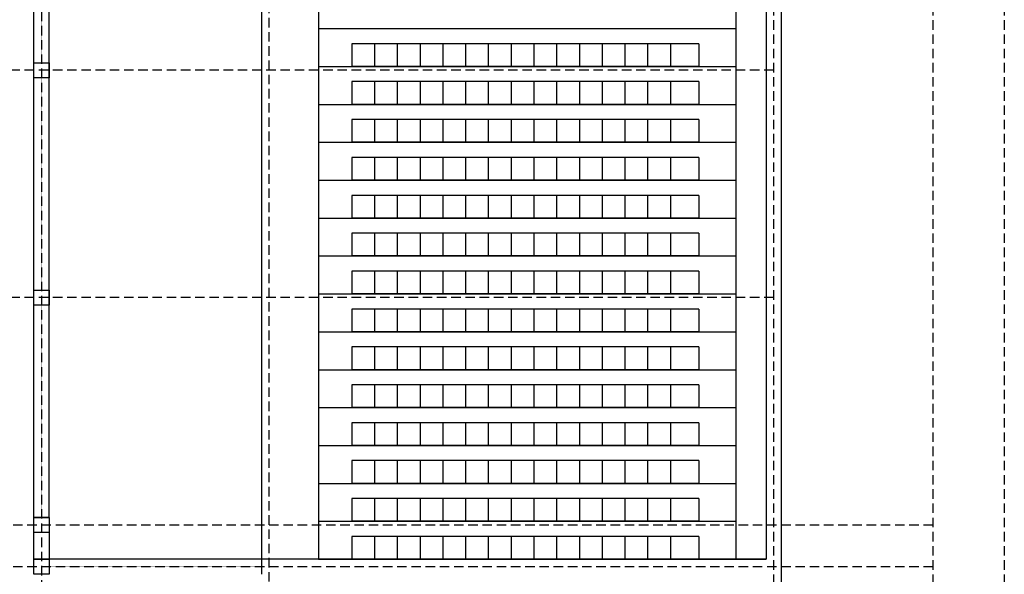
# Model space of a CAD drawing. Header units: inches. Extents: x 8001 to 766003, y -84601 to 563258.
# Tile 70 of 188: x 243987 to 269942, y 366880 to 381515. Entities that reach past the tile are written whole.
import ezdxf

# ---------------------------------------------------------------- set-up
doc = ezdxf.new("R2010")
doc.units = ezdxf.units.IN
doc.header["$MEASUREMENT"] = 0
doc.linetypes.add('( Hidden )', pattern=[0.375, 0.25, -0.125])

# ---------------------------------------------------------------- blocks, each defined once
blk = doc.blocks.new('fhgsg')
at = {"color": 1, "linetype": '( Hidden )', "ltscale": 1000}
for p, q in [((221829.6, 161986.5), (221829.6, 111324.1)), ((227829.6, 111324.1), (227829.6, 162186.5)), ((241129.6, 159886.5), (241129.6, 111324.1)), ((245329.6, 159886.5), (245329.6, 111324.1)), ((247209.6, 159886.5), (247209.6, 111324.1)), ((241129.6, 139816.5), (169789.1, 139816.5)), ((241129.6, 133816.5), (169789.1, 133816.5)), ((245329.6, 127816.5), (169789.1, 127816.5)), ((245329.6, 126716.5), (169789.1, 126716.5))]:
    blk.add_line(p, q, dxfattribs=at)
for p, q in [((240929.6, 153966.5), (240929.6, 126916.5)), ((229129.6, 144516.5), (229129.6, 126916.5)), ((240129.6, 141816.5), (240129.6, 126916.5)), ((240129.6, 141816.5), (240129.6, 126916.5)), ((241329.6, 141816.5), (241329.6, 114366.5)), ((230007.1, 140516.5), (230007.1, 139916.5)), ((239157.1, 140516.5), (230007.1, 140516.5)), ((230607.1, 140516.5), (230607.1, 139916.5)), ((231207.1, 140516.5), (231207.1, 139916.5)), ((231807.1, 140516.5), (231807.1, 139916.5)), ((232407.1, 140516.5), (232407.1, 139916.5)), ((233007.1, 140516.5), (233007.1, 139916.5)), ((233607.1, 140516.5), (233607.1, 139916.5)), ((234207.1, 140516.5), (234207.1, 139916.5)), ((234807.1, 140516.5), (234807.1, 139916.5)), ((235407.1, 140516.5), (235407.1, 139916.5)), ((236007.1, 140516.5), (236007.1, 139916.5)), ((236607.1, 140516.5), (236607.1, 139916.5)), ((237207.1, 140516.5), (237207.1, 139916.5)), ((237807.1, 140516.5), (237807.1, 139916.5)), ((238407.1, 140516.5), (238407.1, 139916.5)), ((239157.1, 140516.5), (239157.1, 139916.5)), ((239157.1, 139916.5), (230007.1, 139916.5)), ((230007.1, 139516.5), (230007.1, 138916.5)), ((239157.1, 139516.5), (230007.1, 139516.5)), ((230607.1, 139516.5), (230607.1, 138916.5)), ((231207.1, 139516.5), (231207.1, 138916.5)), ((231807.1, 139516.5), (231807.1, 138916.5)), ((232407.1, 139516.5), (232407.1, 138916.5)), ((233007.1, 139516.5), (233007.1, 138916.5)), ((233607.1, 139516.5), (233607.1, 138916.5)), ((234207.1, 139516.5), (234207.1, 138916.5)), ((234807.1, 139516.5), (234807.1, 138916.5)), ((235407.1, 139516.5), (235407.1, 138916.5)), ((236007.1, 139516.5), (236007.1, 138916.5)), ((236607.1, 139516.5), (236607.1, 138916.5)), ((237207.1, 139516.5), (237207.1, 138916.5)), ((237807.1, 139516.5), (237807.1, 138916.5)), ((238407.1, 139516.5), (238407.1, 138916.5)), ((239157.1, 139516.5), (239157.1, 138916.5)), ((239157.1, 138916.5), (230007.1, 138916.5)), ((230007.1, 138516.5), (230007.1, 137916.5)), ((239157.1, 138516.5), (230007.1, 138516.5)), ((230607.1, 138516.5), (230607.1, 137916.5)), ((231207.1, 138516.5), (231207.1, 137916.5)), ((231807.1, 138516.5), (231807.1, 137916.5)), ((232407.1, 138516.5), (232407.1, 137916.5)), ((233007.1, 138516.5), (233007.1, 137916.5)), ((233607.1, 138516.5), (233607.1, 137916.5)), ((234207.1, 138516.5), (234207.1, 137916.5)), ((234807.1, 138516.5), (234807.1, 137916.5)), ((235407.1, 138516.5), (235407.1, 137916.5)), ((236007.1, 138516.5), (236007.1, 137916.5)), ((236607.1, 138516.5), (236607.1, 137916.5)), ((237207.1, 138516.5), (237207.1, 137916.5)), ((237807.1, 138516.5), (237807.1, 137916.5)), ((238407.1, 138516.5), (238407.1, 137916.5)), ((239157.1, 138516.5), (239157.1, 137916.5)), ((239157.1, 137916.5), (230007.1, 137916.5)), ((230007.1, 137516.5), (230007.1, 136916.5)), ((239157.1, 137516.5), (230007.1, 137516.5)), ((230607.1, 137516.5), (230607.1, 136916.5)), ((231207.1, 137516.5), (231207.1, 136916.5)), ((231807.1, 137516.5), (231807.1, 136916.5)), ((232407.1, 137516.5), (232407.1, 136916.5)), ((233007.1, 137516.5), (233007.1, 136916.5)), ((233607.1, 137516.5), (233607.1, 136916.5)), ((234207.1, 137516.5), (234207.1, 136916.5)), ((234807.1, 137516.5), (234807.1, 136916.5)), ((235407.1, 137516.5), (235407.1, 136916.5)), ((236007.1, 137516.5), (236007.1, 136916.5)), ((236607.1, 137516.5), (236607.1, 136916.5)), ((237207.1, 137516.5), (237207.1, 136916.5)), ((237807.1, 137516.5), (237807.1, 136916.5)), ((238407.1, 137516.5), (238407.1, 136916.5)), ((239157.1, 137516.5), (239157.1, 136916.5)), ((239157.1, 136916.5), (230007.1, 136916.5)), ((230007.1, 136516.5), (230007.1, 135916.5)), ((239157.1, 136516.5), (230007.1, 136516.5)), ((230607.1, 136516.5), (230607.1, 135916.5)), ((231207.1, 136516.5), (231207.1, 135916.5)), ((231807.1, 136516.5), (231807.1, 135916.5)), ((232407.1, 136516.5), (232407.1, 135916.5)), ((233007.1, 136516.5), (233007.1, 135916.5)), ((233607.1, 136516.5), (233607.1, 135916.5)), ((234207.1, 136516.5), (234207.1, 135916.5)), ((234807.1, 136516.5), (234807.1, 135916.5)), ((235407.1, 136516.5), (235407.1, 135916.5)), ((236007.1, 136516.5), (236007.1, 135916.5)), ((236607.1, 136516.5), (236607.1, 135916.5)), ((237207.1, 136516.5), (237207.1, 135916.5)), ((237807.1, 136516.5), (237807.1, 135916.5)), ((238407.1, 136516.5), (238407.1, 135916.5)), ((239157.1, 136516.5), (239157.1, 135916.5)), ((239157.1, 135916.5), (230007.1, 135916.5)), ((230007.1, 135516.5), (230007.1, 134916.5)), ((239157.1, 135516.5), (230007.1, 135516.5)), ((230607.1, 135516.5), (230607.1, 134916.5)), ((231207.1, 135516.5), (231207.1, 134916.5)), ((231807.1, 135516.5), (231807.1, 134916.5)), ((232407.1, 135516.5), (232407.1, 134916.5)), ((233007.1, 135516.5), (233007.1, 134916.5)), ((233607.1, 135516.5), (233607.1, 134916.5)), ((234207.1, 135516.5), (234207.1, 134916.5)), ((234807.1, 135516.5), (234807.1, 134916.5)), ((235407.1, 135516.5), (235407.1, 134916.5)), ((236007.1, 135516.5), (236007.1, 134916.5)), ((236607.1, 135516.5), (236607.1, 134916.5)), ((237207.1, 135516.5), (237207.1, 134916.5)), ((237807.1, 135516.5), (237807.1, 134916.5)), ((238407.1, 135516.5), (238407.1, 134916.5)), ((239157.1, 135516.5), (239157.1, 134916.5)), ((239157.1, 134916.5), (230007.1, 134916.5)), ((230007.1, 134516.5), (230007.1, 133916.5)), ((239157.1, 134516.5), (230007.1, 134516.5)), ((230607.1, 134516.5), (230607.1, 133916.5)), ((231207.1, 134516.5), (231207.1, 133916.5)), ((231807.1, 134516.5), (231807.1, 133916.5)), ((232407.1, 134516.5), (232407.1, 133916.5)), ((233007.1, 134516.5), (233007.1, 133916.5)), ((233607.1, 134516.5), (233607.1, 133916.5)), ((234207.1, 134516.5), (234207.1, 133916.5)), ((234807.1, 134516.5), (234807.1, 133916.5)), ((235407.1, 134516.5), (235407.1, 133916.5)), ((236007.1, 134516.5), (236007.1, 133916.5)), ((236607.1, 134516.5), (236607.1, 133916.5)), ((237207.1, 134516.5), (237207.1, 133916.5)), ((237807.1, 134516.5), (237807.1, 133916.5)), ((238407.1, 134516.5), (238407.1, 133916.5)), ((239157.1, 134516.5), (239157.1, 133916.5)), ((239157.1, 133916.5), (230007.1, 133916.5)), ((230007.1, 133516.5), (230007.1, 132916.5)), ((239157.1, 133516.5), (230007.1, 133516.5)), ((230607.1, 133516.5), (230607.1, 132916.5)), ((231207.1, 133516.5), (231207.1, 132916.5)), ((231807.1, 133516.5), (231807.1, 132916.5)), ((232407.1, 133516.5), (232407.1, 132916.5)), ((233007.1, 133516.5), (233007.1, 132916.5)), ((233607.1, 133516.5), (233607.1, 132916.5)), ((234207.1, 133516.5), (234207.1, 132916.5)), ((234807.1, 133516.5), (234807.1, 132916.5)), ((235407.1, 133516.5), (235407.1, 132916.5)), ((236007.1, 133516.5), (236007.1, 132916.5)), ((236607.1, 133516.5), (236607.1, 132916.5)), ((237207.1, 133516.5), (237207.1, 132916.5)), ((237807.1, 133516.5), (237807.1, 132916.5)), ((238407.1, 133516.5), (238407.1, 132916.5)), ((239157.1, 133516.5), (239157.1, 132916.5)), ((239157.1, 132916.5), (230007.1, 132916.5)), ((230007.1, 132516.5), (230007.1, 131916.5)), ((239157.1, 132516.5), (230007.1, 132516.5)), ((230607.1, 132516.5), (230607.1, 131916.5)), ((231207.1, 132516.5), (231207.1, 131916.5)), ((231807.1, 132516.5), (231807.1, 131916.5)), ((232407.1, 132516.5), (232407.1, 131916.5)), ((233007.1, 132516.5), (233007.1, 131916.5)), ((233607.1, 132516.5), (233607.1, 131916.5)), ((234207.1, 132516.5), (234207.1, 131916.5)), ((234807.1, 132516.5), (234807.1, 131916.5)), ((235407.1, 132516.5), (235407.1, 131916.5)), ((236007.1, 132516.5), (236007.1, 131916.5)), ((236607.1, 132516.5), (236607.1, 131916.5)), ((237207.1, 132516.5), (237207.1, 131916.5)), ((237807.1, 132516.5), (237807.1, 131916.5)), ((238407.1, 132516.5), (238407.1, 131916.5)), ((239157.1, 132516.5), (239157.1, 131916.5)), ((239157.1, 131916.5), (230007.1, 131916.5)), ((230007.1, 131516.5), (230007.1, 130916.5)), ((239157.1, 131516.5), (230007.1, 131516.5)), ((230607.1, 131516.5), (230607.1, 130916.5)), ((231207.1, 131516.5), (231207.1, 130916.5)), ((231807.1, 131516.5), (231807.1, 130916.5)), ((232407.1, 131516.5), (232407.1, 130916.5)), ((233007.1, 131516.5), (233007.1, 130916.5)), ((233607.1, 131516.5), (233607.1, 130916.5)), ((234207.1, 131516.5), (234207.1, 130916.5)), ((234807.1, 131516.5), (234807.1, 130916.5)), ((235407.1, 131516.5), (235407.1, 130916.5)), ((236007.1, 131516.5), (236007.1, 130916.5)), ((236607.1, 131516.5), (236607.1, 130916.5)), ((237207.1, 131516.5), (237207.1, 130916.5)), ((237807.1, 131516.5), (237807.1, 130916.5)), ((238407.1, 131516.5), (238407.1, 130916.5)), ((239157.1, 131516.5), (239157.1, 130916.5)), ((239157.1, 130916.5), (230007.1, 130916.5)), ((230007.1, 130516.5), (230007.1, 129916.5)), ((239157.1, 130516.5), (230007.1, 130516.5)), ((230607.1, 130516.5), (230607.1, 129916.5)), ((231207.1, 130516.5), (231207.1, 129916.5)), ((231807.1, 130516.5), (231807.1, 129916.5)), ((232407.1, 130516.5), (232407.1, 129916.5)), ((233007.1, 130516.5), (233007.1, 129916.5)), ((233607.1, 130516.5), (233607.1, 129916.5)), ((234207.1, 130516.5), (234207.1, 129916.5)), ((234807.1, 130516.5), (234807.1, 129916.5)), ((235407.1, 130516.5), (235407.1, 129916.5)), ((236007.1, 130516.5), (236007.1, 129916.5)), ((236607.1, 130516.5), (236607.1, 129916.5)), ((237207.1, 130516.5), (237207.1, 129916.5)), ((237807.1, 130516.5), (237807.1, 129916.5)), ((238407.1, 130516.5), (238407.1, 129916.5)), ((239157.1, 130516.5), (239157.1, 129916.5)), ((239157.1, 129916.5), (230007.1, 129916.5)), ((230007.1, 129516.5), (230007.1, 128916.5)), ((239157.1, 129516.5), (230007.1, 129516.5)), ((230607.1, 129516.5), (230607.1, 128916.5)), ((231207.1, 129516.5), (231207.1, 128916.5)), ((231807.1, 129516.5), (231807.1, 128916.5)), ((232407.1, 129516.5), (232407.1, 128916.5)), ((233007.1, 129516.5), (233007.1, 128916.5)), ((233607.1, 129516.5), (233607.1, 128916.5)), ((234207.1, 129516.5), (234207.1, 128916.5)), ((234807.1, 129516.5), (234807.1, 128916.5)), ((235407.1, 129516.5), (235407.1, 128916.5)), ((236007.1, 129516.5), (236007.1, 128916.5)), ((236607.1, 129516.5), (236607.1, 128916.5)), ((237207.1, 129516.5), (237207.1, 128916.5)), ((237807.1, 129516.5), (237807.1, 128916.5)), ((238407.1, 129516.5), (238407.1, 128916.5)), ((239157.1, 129516.5), (239157.1, 128916.5)), ((239157.1, 128916.5), (230007.1, 128916.5)), ((230007.1, 128516.5), (230007.1, 127916.5)), ((239157.1, 128516.5), (230007.1, 128516.5)), ((230607.1, 128516.5), (230607.1, 127916.5)), ((231207.1, 128516.5), (231207.1, 127916.5)), ((231807.1, 128516.5), (231807.1, 127916.5)), ((232407.1, 128516.5), (232407.1, 127916.5)), ((233007.1, 128516.5), (233007.1, 127916.5)), ((233607.1, 128516.5), (233607.1, 127916.5)), ((234207.1, 128516.5), (234207.1, 127916.5)), ((234807.1, 128516.5), (234807.1, 127916.5)), ((235407.1, 128516.5), (235407.1, 127916.5)), ((236007.1, 128516.5), (236007.1, 127916.5)), ((236607.1, 128516.5), (236607.1, 127916.5)), ((237207.1, 128516.5), (237207.1, 127916.5)), ((237807.1, 128516.5), (237807.1, 127916.5)), ((238407.1, 128516.5), (238407.1, 127916.5)), ((239157.1, 128516.5), (239157.1, 127916.5)), ((221629.6, 126916.5), (221629.6, 128016.5)), ((221629.6, 128016.5), (222029.6, 128016.5)), ((222029.6, 128016.5), (221629.6, 128016.5)), ((222029.6, 128016.5), (222029.6, 126516.5)), ((239157.1, 127916.5), (230007.1, 127916.5)), ((230007.1, 127516.5), (230007.1, 126916.5)), ((239157.1, 127516.5), (230007.1, 127516.5)), ((230607.1, 127516.5), (230607.1, 126916.5)), ((231207.1, 127516.5), (231207.1, 126916.5)), ((231807.1, 127516.5), (231807.1, 126916.5)), ((232407.1, 127516.5), (232407.1, 126916.5)), ((233007.1, 127516.5), (233007.1, 126916.5)), ((233607.1, 127516.5), (233607.1, 126916.5)), ((234207.1, 127516.5), (234207.1, 126916.5)), ((234807.1, 127516.5), (234807.1, 126916.5)), ((235407.1, 127516.5), (235407.1, 126916.5)), ((236007.1, 127516.5), (236007.1, 126916.5)), ((236607.1, 127516.5), (236607.1, 126916.5)), ((237207.1, 127516.5), (237207.1, 126916.5)), ((237807.1, 127516.5), (237807.1, 126916.5)), ((238407.1, 127516.5), (238407.1, 126916.5)), ((239157.1, 127516.5), (239157.1, 126916.5)), ((240929.6, 126916.5), (221629.6, 126916.5)), ((221629.6, 126916.5), (222029.6, 126916.5)), ((222029.6, 126916.5), (221629.6, 126916.5)), ((229129.6, 126916.5), (240929.6, 126916.5)), ((238929.6, 126916.5), (229779.6, 126916.5)), ((239157.1, 126916.5), (230007.1, 126916.5))]:
    blk.add_line(p, q)
for points in [[(221629.6, 128016.5), (221629.6, 151616.5)], [(222029.6, 128016.5), (222029.6, 151616.5)], [(227629.6, 144727.1), (227629.6, 126516.5)], [(229129.6, 140916.5), (240129.6, 140916.5)], [(229129.6, 139916.5), (240129.6, 139916.5)], [(229129.6, 138916.5), (240129.6, 138916.5)], [(229129.6, 137916.5), (240129.6, 137916.5)], [(229129.6, 136916.5), (240129.6, 136916.5)], [(229129.6, 135916.5), (240129.6, 135916.5)], [(229129.6, 134916.5), (240129.6, 134916.5)], [(229129.6, 133916.5), (240129.6, 133916.5)], [(229129.6, 132916.5), (240129.6, 132916.5)], [(229129.6, 131916.5), (240129.6, 131916.5)], [(229129.6, 130916.5), (240129.6, 130916.5)], [(229129.6, 129916.5), (240129.6, 129916.5)], [(229129.6, 128916.5), (240129.6, 128916.5)], [(229129.6, 127916.5), (240129.6, 127916.5)], [(222029.6, 126916.5), (221629.6, 126916.5)]]:
    blk.add_lwpolyline(points)
at = {"color": 5, "const_width": 10}
for points in [[(221829.6, 140016.5), (221829.6, 145616.5)], [(221829.6, 134016.5), (221829.6, 139616.5)], [(221829.6, 128016.5), (221829.6, 133616.5)], [(222029.6, 126716.5), (227629.6, 126716.5)]]:
    blk.add_lwpolyline(points, dxfattribs=at)
for points in [[(221629.6, 140016.5), (222029.6, 140016.5), (222029.6, 139616.5), (221629.6, 139616.5)], [(221629.6, 134016.5), (222029.6, 134016.5), (222029.6, 133616.5), (221629.6, 133616.5)], [(221629.6, 128016.5), (222029.6, 128016.5), (222029.6, 127616.5), (221629.6, 127616.5)], [(221629.6, 126916.5), (222029.6, 126916.5), (222029.6, 126516.5), (221629.6, 126516.5)]]:
    blk.add_lwpolyline(points, close=True)

msp = doc.modelspace()

# ---------------------------------------------------------------- block references
at = {"color": 25}
msp.add_blockref('fhgsg', (22732.416, 240363.103), dxfattribs=at)

doc.saveas('drawing.dxf')
